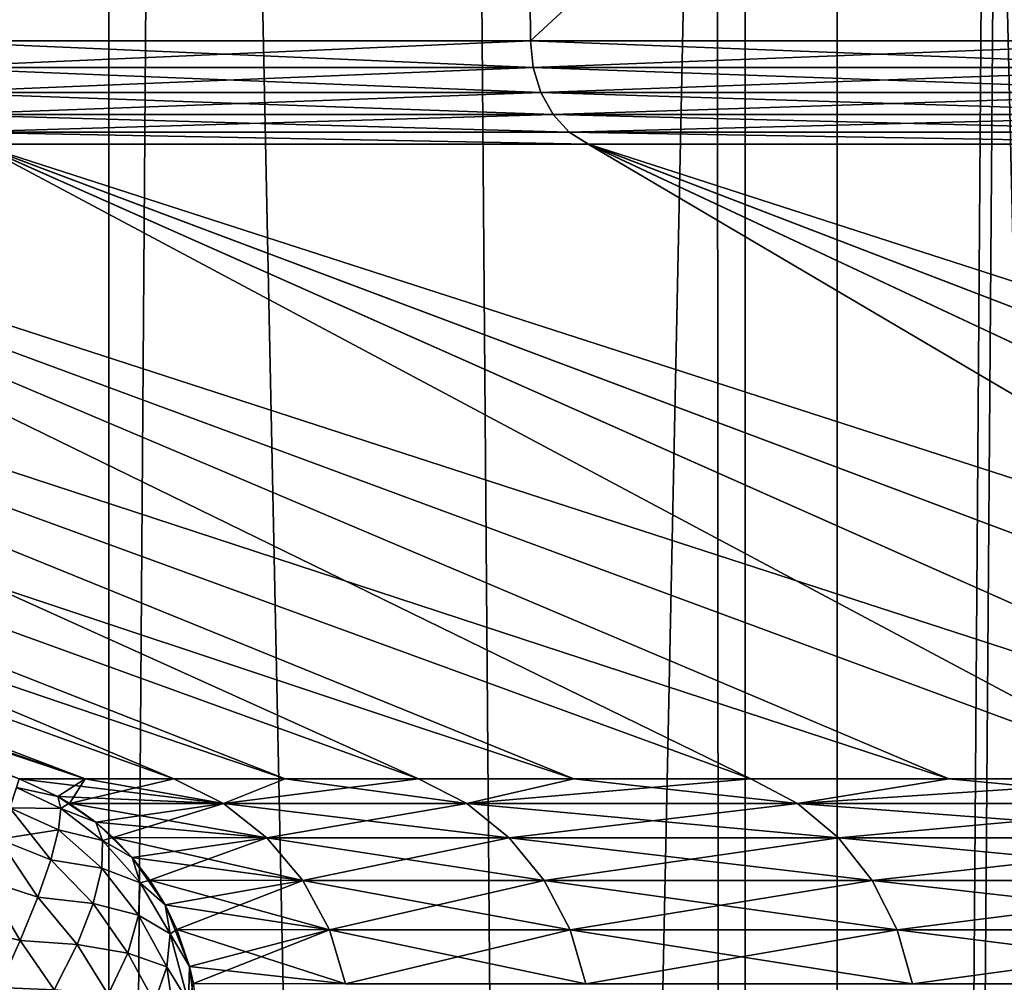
# Model space of a CAD drawing. Header units: metres. Extents: x -24 to 24, y -69 to 184.
# Tile 182 of 256: x -18.08 to -16.29, y -11.37 to -9.62. Entities that reach past the tile are written whole.
import ezdxf

# ---------------------------------------------------------------- set-up
doc = ezdxf.new("R2010")
doc.units = ezdxf.units.M
for name, color, linetype in [('125', 7, 'CONTINUOUS'), ('126', 7, 'CONTINUOUS'), ('130', 7, 'CONTINUOUS'), ('131', 7, 'CONTINUOUS'), ('28', 7, 'CONTINUOUS'), ('367', 7, 'CONTINUOUS'), ('369', 7, 'CONTINUOUS'), ('3981', 7, 'CONTINUOUS'), ('3984', 7, 'CONTINUOUS'), ('3997', 7, 'CONTINUOUS'), ('560', 2, 'CONTINUOUS'), ('569', 2, 'CONTINUOUS'), ('92', 7, 'CONTINUOUS'), ('96', 7, 'CONTINUOUS')]:
    doc.layers.add(name, color=color, linetype=linetype)

msp = doc.modelspace()

# ---------------------------------------------------------------- linework, layer by layer
at = {"layer": '125'}
for points in [[(-18.078611, -11.002237, 2.071301), (-18.083245, -11.017669, 1.963509), (-18.00847, -11.034334, 2.063269)], [(-18.083245, -11.017669, 1.963509), (-18.095731, -11.054691, 1.861763), (-18.002837, -11.05597, 1.962335)], [(-18.00847, -11.034334, 2.063269), (-18.083245, -11.017669, 1.963509), (-18.002837, -11.05597, 1.962335)], [(-18.00847, -11.034334, 2.063269), (-18.002837, -11.05597, 1.962335), (-17.98783, -11.046462, 2.06089)], [(-17.98783, -11.046462, 2.06089), (-18.002837, -11.05597, 1.962335), (-17.939281, -11.080776, 2.055326)], [(-18.095731, -11.054691, 1.861763), (-18.115477, -11.111547, 1.770899), (-18.006923, -11.094972, 1.868455)], [(-18.002837, -11.05597, 1.962335), (-18.095731, -11.054691, 1.861763), (-18.006923, -11.094972, 1.868455)], [(-18.002837, -11.05597, 1.962335), (-18.006923, -11.094972, 1.868455), (-17.926886, -11.114573, 1.953855)], [(-17.939281, -11.080776, 2.055326), (-18.002837, -11.05597, 1.962335), (-17.926886, -11.114573, 1.953855)], [(-17.939281, -11.080776, 2.055326), (-17.926886, -11.114573, 1.953855), (-17.907414, -11.108591, 2.051692)], [(-18.006923, -11.094972, 1.868455), (-18.115477, -11.111547, 1.770899), (-18.021011, -11.149588, 1.78378)], [(-18.006923, -11.094972, 1.868455), (-18.021011, -11.149588, 1.78378), (-17.928235, -11.164726, 1.860646)], [(-17.926886, -11.114573, 1.953855), (-18.006923, -11.094972, 1.868455), (-17.928235, -11.164726, 1.860646)], [(-18.115477, -11.111547, 1.770899), (-18.141543, -11.185532, 1.695233), (-18.044519, -11.217556, 1.711816)], [(-18.021011, -11.149588, 1.78378), (-18.115477, -11.111547, 1.770899), (-18.044519, -11.217556, 1.711816)], [(-17.926886, -11.114573, 1.953855), (-17.928235, -11.164726, 1.860646), (-17.858695, -11.191094, 1.952602)], [(-17.907414, -11.108591, 2.051692), (-17.926886, -11.114573, 1.953855), (-17.8728, -11.14499, 2.047733)], [(-17.8728, -11.14499, 2.047733), (-17.926886, -11.114573, 1.953855), (-17.858695, -11.191094, 1.952602)], [(-18.021011, -11.149588, 1.78378), (-18.044519, -11.217556, 1.711816), (-17.943939, -11.228655, 1.77775)], [(-17.928235, -11.164726, 1.860646), (-18.021011, -11.149588, 1.78378), (-17.943939, -11.228655, 1.77775)], [(-17.8728, -11.14499, 2.047733), (-17.858695, -11.191094, 1.952602), (-17.840787, -11.186461, 2.044053)], [(-17.928235, -11.164726, 1.860646), (-17.943939, -11.228655, 1.77775), (-17.861226, -11.250128, 1.865495)], [(-17.858695, -11.191094, 1.952602), (-17.928235, -11.164726, 1.860646), (-17.861226, -11.250128, 1.865495)], [(-18.141543, -11.185532, 1.695233), (-18.172692, -11.273134, 1.638361), (-18.076474, -11.296064, 1.655542)], [(-18.044519, -11.217556, 1.711816), (-18.141543, -11.185532, 1.695233), (-18.076474, -11.296064, 1.655542)], [(-17.858695, -11.191094, 1.952602), (-17.861226, -11.250128, 1.865495), (-17.803759, -11.28404, 1.961012)], [(-17.840787, -11.186461, 2.044053), (-17.858695, -11.191094, 1.952602), (-17.813036, -11.231517, 2.04086)], [(-17.813036, -11.231517, 2.04086), (-17.858695, -11.191094, 1.952602), (-17.803759, -11.28404, 1.961012)], [(-18.044519, -11.217556, 1.711816), (-18.076474, -11.296064, 1.655542), (-17.973294, -11.303495, 1.708884)], [(-17.943939, -11.228655, 1.77775), (-18.044519, -11.217556, 1.711816), (-17.973294, -11.303495, 1.708884)], [(-17.943939, -11.228655, 1.77775), (-17.973294, -11.303495, 1.708884), (-17.880919, -11.318999, 1.788372)], [(-17.861226, -11.250128, 1.865495), (-17.943939, -11.228655, 1.77775), (-17.880919, -11.318999, 1.788372)], [(-17.813036, -11.231517, 2.04086), (-17.803759, -11.28404, 1.961012), (-17.791442, -11.276262, 2.03839)], [(-17.861226, -11.250128, 1.865495), (-17.880919, -11.318999, 1.788372), (-17.810136, -11.343858, 1.887329)], [(-17.803759, -11.28404, 1.961012), (-17.861226, -11.250128, 1.865495), (-17.810136, -11.343858, 1.887329)], [(-18.076474, -11.296064, 1.655542), (-18.172692, -11.273134, 1.638361), (-18.115551, -11.381859, 1.617288)], [(-17.791442, -11.276262, 2.03839), (-17.803759, -11.28404, 1.961012), (-17.768537, -11.343237, 2.035763)], [(-18.076474, -11.296064, 1.655542), (-18.115551, -11.381859, 1.617288), (-18.014984, -11.385891, 1.657135)], [(-17.973294, -11.303495, 1.708884), (-18.076474, -11.296064, 1.655542), (-18.014984, -11.385891, 1.657135)], [(-17.803759, -11.28404, 1.961012), (-17.810136, -11.343858, 1.887329), (-17.770434, -11.408141, 1.959027)], [(-17.768537, -11.343237, 2.035763), (-17.803759, -11.28404, 1.961012), (-17.770434, -11.408141, 1.959027)], [(-17.973294, -11.303495, 1.708884), (-18.014984, -11.385891, 1.657135), (-17.916903, -11.394655, 1.72465)], [(-17.880919, -11.318999, 1.788372), (-17.973294, -11.303495, 1.708884), (-17.916903, -11.394655, 1.72465)], [(-17.880919, -11.318999, 1.788372), (-17.916903, -11.394655, 1.72465), (-17.832379, -11.408317, 1.821009)], [(-17.810136, -11.343858, 1.887329), (-17.880919, -11.318999, 1.788372), (-17.832379, -11.408317, 1.821009)], [(-17.791269, -11.476089, 1.888493), (-17.810136, -11.343858, 1.887329), (-17.832379, -11.408317, 1.821009)], [(-17.810136, -11.343858, 1.887329), (-17.791269, -11.476089, 1.888493), (-17.770434, -11.408141, 1.959027)], [(-17.768537, -11.343237, 2.035763), (-17.770434, -11.408141, 1.959027), (-17.76136, -11.374251, 2.034964)]]:
    msp.add_3dface(points, dxfattribs=at)
at = {"layer": '126'}
for points in [[(-18.078611, -11.002237, 2.071301), (-18.00847, -11.034334, 2.063269), (-17.707122, -11.046907, 3.77373)], [(-17.958554, -11.002237, 2.935439), (-18.078611, -11.002237, 2.071301), (-17.707122, -11.046907, 3.77373)], [(-17.797211, -11.002237, 3.792853), (-17.958554, -11.002237, 2.935439), (-17.707122, -11.046907, 3.77373)], [(-17.594952, -11.002237, 4.641564), (-17.797211, -11.002237, 3.792853), (-17.707122, -11.046907, 3.77373)], [(-17.264395, -11.046907, 5.45196), (-17.594952, -11.002237, 4.641564), (-17.707122, -11.046907, 3.77373)], [(-17.352241, -11.002237, 5.479616), (-17.594952, -11.002237, 4.641564), (-17.264395, -11.046907, 5.45196)], [(-17.069637, -11.002237, 6.305073), (-17.352241, -11.002237, 5.479616), (-17.264395, -11.046907, 5.45196)], [(-16.663001, -11.046907, 7.080084), (-17.069637, -11.002237, 6.305073), (-17.264395, -11.046907, 5.45196)], [(-16.747794, -11.002237, 7.116029), (-17.069637, -11.002237, 6.305073), (-16.663001, -11.046907, 7.080084)], [(-16.387456, -11.002237, 7.910611), (-16.747794, -11.002237, 7.116029), (-16.663001, -11.046907, 7.080084)], [(-15.908468, -11.046907, 8.643139), (-16.387456, -11.002237, 7.910611), (-16.663001, -11.046907, 7.080084)], [(-15.989451, -11.002237, 8.686998), (-16.387456, -11.002237, 7.910611), (-15.908468, -11.046907, 8.643139)], [(-18.00847, -11.034334, 2.063269), (-17.98783, -11.046462, 2.06089), (-17.707122, -11.046907, 3.77373)], [(-17.707122, -11.046907, 3.77373), (-17.98783, -11.046462, 2.06089), (-17.627759, -11.109467, 3.756816)], [(-17.98783, -11.046462, 2.06089), (-17.939281, -11.080776, 2.055326), (-17.627759, -11.109467, 3.756816)], [(-17.187017, -11.109467, 5.427524), (-17.707122, -11.046907, 3.77373), (-17.627759, -11.109467, 3.756816)], [(-17.264395, -11.046907, 5.45196), (-17.707122, -11.046907, 3.77373), (-17.187017, -11.109467, 5.427524)], [(-16.588318, -11.109467, 7.048351), (-17.264395, -11.046907, 5.45196), (-17.187017, -11.109467, 5.427524)], [(-16.663001, -11.046907, 7.080084), (-17.264395, -11.046907, 5.45196), (-16.588318, -11.109467, 7.048351)], [(-15.837167, -11.109467, 8.604401), (-16.663001, -11.046907, 7.080084), (-16.588318, -11.109467, 7.048351)], [(-15.908468, -11.046907, 8.643139), (-16.663001, -11.046907, 7.080084), (-15.837167, -11.109467, 8.604401)], [(-17.939281, -11.080776, 2.055326), (-17.907414, -11.108591, 2.051692), (-17.627759, -11.109467, 3.756816)], [(-17.627759, -11.109467, 3.756816), (-17.907414, -11.108591, 2.051692), (-17.562535, -11.187254, 3.742916)], [(-17.907414, -11.108591, 2.051692), (-17.8728, -11.14499, 2.047733), (-17.562535, -11.187254, 3.742916)], [(-17.123424, -11.187254, 5.407442), (-17.627759, -11.109467, 3.756816), (-17.562535, -11.187254, 3.742916)], [(-17.187017, -11.109467, 5.427524), (-17.627759, -11.109467, 3.756816), (-17.123424, -11.187254, 5.407442)], [(-16.526941, -11.187254, 7.022272), (-17.187017, -11.109467, 5.427524), (-17.123424, -11.187254, 5.407442)], [(-16.588318, -11.109467, 7.048351), (-17.187017, -11.109467, 5.427524), (-16.526941, -11.187254, 7.022272)], [(-15.778568, -11.187254, 8.572564), (-16.588318, -11.109467, 7.048351), (-16.526941, -11.187254, 7.022272)], [(-15.837167, -11.109467, 8.604401), (-16.588318, -11.109467, 7.048351), (-15.778568, -11.187254, 8.572564)], [(-17.8728, -11.14499, 2.047733), (-17.840787, -11.186461, 2.044053), (-17.562535, -11.187254, 3.742916)], [(-17.562535, -11.187254, 3.742916), (-17.840787, -11.186461, 2.044053), (-17.514189, -11.277001, 3.732612)], [(-17.840787, -11.186461, 2.044053), (-17.813036, -11.231517, 2.04086), (-17.514189, -11.277001, 3.732612)], [(-17.076286, -11.277001, 5.392556), (-17.562535, -11.187254, 3.742916), (-17.514189, -11.277001, 3.732612)], [(-17.123424, -11.187254, 5.407442), (-17.562535, -11.187254, 3.742916), (-17.076286, -11.277001, 5.392556)], [(-16.481445, -11.277001, 7.002941), (-17.123424, -11.187254, 5.407442), (-17.076286, -11.277001, 5.392556)], [(-16.526941, -11.187254, 7.022272), (-17.123424, -11.187254, 5.407442), (-16.481445, -11.277001, 7.002941)], [(-15.735133, -11.277001, 8.548965), (-16.526941, -11.187254, 7.022272), (-16.481445, -11.277001, 7.002941)], [(-15.778568, -11.187254, 8.572564), (-16.526941, -11.187254, 7.022272), (-15.735133, -11.277001, 8.548965)], [(-17.813036, -11.231517, 2.04086), (-17.791442, -11.276262, 2.03839), (-17.514189, -11.277001, 3.732612)], [(-17.514189, -11.277001, 3.732612), (-17.791442, -11.276262, 2.03839), (-17.48475, -11.374941, 3.726338)], [(-17.791442, -11.276262, 2.03839), (-17.768537, -11.343237, 2.035763), (-17.48475, -11.374941, 3.726338)], [(-17.047583, -11.374941, 5.383492), (-17.514189, -11.277001, 3.732612), (-17.48475, -11.374941, 3.726338)], [(-17.076286, -11.277001, 5.392556), (-17.514189, -11.277001, 3.732612), (-17.047583, -11.374941, 5.383492)], [(-16.453742, -11.374941, 6.99117), (-17.076286, -11.277001, 5.392556), (-17.047583, -11.374941, 5.383492)], [(-16.481445, -11.277001, 7.002941), (-17.076286, -11.277001, 5.392556), (-16.453742, -11.374941, 6.99117)], [(-15.708684, -11.374941, 8.534596), (-16.481445, -11.277001, 7.002941), (-16.453742, -11.374941, 6.99117)], [(-15.735133, -11.277001, 8.548965), (-16.481445, -11.277001, 7.002941), (-15.708684, -11.374941, 8.534596)], [(-17.768537, -11.343237, 2.035763), (-17.76136, -11.374251, 2.034964), (-17.48475, -11.374941, 3.726338)]]:
    msp.add_3dface(points, dxfattribs=at)
at = {"layer": '130'}
for points in [[(-18.008398, -11.034374, -2.063257), (-18.078611, -11.002237, -2.071301), (-17.958554, -11.002237, -2.935437)], [(-17.987116, -11.046905, -2.060818), (-18.008398, -11.034374, -2.063257), (-17.958554, -11.002237, -2.935437)], [(-17.797212, -11.002237, -3.79285), (-17.987116, -11.046905, -2.060818), (-17.958554, -11.002237, -2.935437)], [(-17.707122, -11.046907, -3.77373), (-17.987116, -11.046905, -2.060818), (-17.797212, -11.002237, -3.79285)], [(-17.594952, -11.002237, -4.641564), (-17.707122, -11.046907, -3.77373), (-17.797212, -11.002237, -3.79285)], [(-17.352241, -11.002237, -5.479617), (-17.707122, -11.046907, -3.77373), (-17.594952, -11.002237, -4.641564)], [(-17.264395, -11.046907, -5.45196), (-17.707122, -11.046907, -3.77373), (-17.352241, -11.002237, -5.479617)], [(-17.069636, -11.002237, -6.305076), (-17.264395, -11.046907, -5.45196), (-17.352241, -11.002237, -5.479617)], [(-16.747792, -11.002237, -7.116033), (-17.264395, -11.046907, -5.45196), (-17.069636, -11.002237, -6.305076)], [(-16.663001, -11.046907, -7.080084), (-17.264395, -11.046907, -5.45196), (-16.747792, -11.002237, -7.116033)], [(-16.387452, -11.002237, -7.910618), (-16.663001, -11.046907, -7.080084), (-16.747792, -11.002237, -7.116033)], [(-15.989445, -11.002237, -8.687008), (-16.663001, -11.046907, -7.080084), (-16.387452, -11.002237, -7.910618)], [(-15.908468, -11.046907, -8.643139), (-16.663001, -11.046907, -7.080084), (-15.989445, -11.002237, -8.687008)], [(-17.987116, -11.046905, -2.060818), (-17.707122, -11.046907, -3.77373), (-17.939277, -11.080778, -2.055337)], [(-17.939277, -11.080778, -2.055337), (-17.707122, -11.046907, -3.77373), (-17.907406, -11.108599, -2.051686)], [(-17.907406, -11.108599, -2.051686), (-17.707122, -11.046907, -3.77373), (-17.627759, -11.109467, -3.756816)], [(-17.707122, -11.046907, -3.77373), (-17.264395, -11.046907, -5.45196), (-17.627759, -11.109467, -3.756816)], [(-17.627759, -11.109467, -3.756816), (-17.264395, -11.046907, -5.45196), (-17.187017, -11.109467, -5.427524)], [(-17.264395, -11.046907, -5.45196), (-16.663001, -11.046907, -7.080084), (-17.187017, -11.109467, -5.427524)], [(-17.187017, -11.109467, -5.427524), (-16.663001, -11.046907, -7.080084), (-16.588318, -11.109467, -7.048351)], [(-16.663001, -11.046907, -7.080084), (-15.908468, -11.046907, -8.643139), (-16.588318, -11.109467, -7.048351)], [(-16.588318, -11.109467, -7.048351), (-15.908468, -11.046907, -8.643139), (-15.837167, -11.109467, -8.604401)], [(-17.907406, -11.108599, -2.051686), (-17.627759, -11.109467, -3.756816), (-17.872799, -11.144992, -2.047721)], [(-17.872799, -11.144992, -2.047721), (-17.627759, -11.109467, -3.756816), (-17.840787, -11.186461, -2.044053)], [(-17.840787, -11.186461, -2.044053), (-17.627759, -11.109467, -3.756816), (-17.562535, -11.187254, -3.742916)], [(-17.627759, -11.109467, -3.756816), (-17.187017, -11.109467, -5.427524), (-17.562535, -11.187254, -3.742916)], [(-17.562535, -11.187254, -3.742916), (-17.187017, -11.109467, -5.427524), (-17.123424, -11.187254, -5.407442)], [(-17.187017, -11.109467, -5.427524), (-16.588318, -11.109467, -7.048351), (-17.123424, -11.187254, -5.407442)], [(-17.123424, -11.187254, -5.407442), (-16.588318, -11.109467, -7.048351), (-16.526941, -11.187254, -7.022272)], [(-16.588318, -11.109467, -7.048351), (-15.837167, -11.109467, -8.604401), (-16.526941, -11.187254, -7.022272)], [(-16.526941, -11.187254, -7.022272), (-15.837167, -11.109467, -8.604401), (-15.778568, -11.187254, -8.572564)], [(-17.840787, -11.186461, -2.044053), (-17.562535, -11.187254, -3.742916), (-17.813033, -11.23152, -2.040873)], [(-17.813033, -11.23152, -2.040873), (-17.562535, -11.187254, -3.742916), (-17.79144, -11.276265, -2.038399)], [(-17.79144, -11.276265, -2.038399), (-17.562535, -11.187254, -3.742916), (-17.514189, -11.277001, -3.732612)], [(-17.562535, -11.187254, -3.742916), (-17.123424, -11.187254, -5.407442), (-17.514189, -11.277001, -3.732612)], [(-17.514189, -11.277001, -3.732612), (-17.123424, -11.187254, -5.407442), (-17.076286, -11.277001, -5.392556)], [(-17.123424, -11.187254, -5.407442), (-16.526941, -11.187254, -7.022272), (-17.076286, -11.277001, -5.392556)], [(-17.076286, -11.277001, -5.392556), (-16.526941, -11.187254, -7.022272), (-16.481445, -11.277001, -7.002941)], [(-16.526941, -11.187254, -7.022272), (-15.778568, -11.187254, -8.572564), (-16.481445, -11.277001, -7.002941)], [(-16.481445, -11.277001, -7.002941), (-15.778568, -11.187254, -8.572564), (-15.735133, -11.277001, -8.548965)], [(-17.79144, -11.276265, -2.038399), (-17.514189, -11.277001, -3.732612), (-17.768535, -11.343241, -2.035775)], [(-17.768535, -11.343241, -2.035775), (-17.514189, -11.277001, -3.732612), (-17.761362, -11.374249, -2.034953)], [(-17.761362, -11.374249, -2.034953), (-17.514189, -11.277001, -3.732612), (-17.48475, -11.374941, -3.726338)], [(-17.514189, -11.277001, -3.732612), (-17.076286, -11.277001, -5.392556), (-17.48475, -11.374941, -3.726338)], [(-17.48475, -11.374941, -3.726338), (-17.076286, -11.277001, -5.392556), (-17.047583, -11.374941, -5.383492)], [(-17.076286, -11.277001, -5.392556), (-16.481445, -11.277001, -7.002941), (-17.047583, -11.374941, -5.383492)], [(-17.047583, -11.374941, -5.383492), (-16.481445, -11.277001, -7.002941), (-16.453742, -11.374941, -6.99117)], [(-16.481445, -11.277001, -7.002941), (-15.735133, -11.277001, -8.548965), (-16.453742, -11.374941, -6.99117)], [(-16.453742, -11.374941, -6.99117), (-15.735133, -11.277001, -8.548965), (-15.708684, -11.374941, -8.534596)]]:
    msp.add_3dface(points, dxfattribs=at)
at = {"layer": '131'}
for points in [[(-18.083245, -11.017669, -1.963509), (-18.078611, -11.002237, -2.071301), (-18.008398, -11.034374, -2.063257)], [(-18.095731, -11.054691, -1.861763), (-18.083245, -11.017669, -1.963509), (-18.002836, -11.056001, -1.962239)], [(-18.083245, -11.017669, -1.963509), (-18.008398, -11.034374, -2.063257), (-18.002836, -11.056001, -1.962239)], [(-18.008398, -11.034374, -2.063257), (-17.939277, -11.080778, -2.055337), (-18.002836, -11.056001, -1.962239)], [(-18.008398, -11.034374, -2.063257), (-17.987116, -11.046905, -2.060818), (-17.939277, -11.080778, -2.055337)], [(-18.115477, -11.111547, -1.770899), (-18.095731, -11.054691, -1.861763), (-18.021024, -11.149628, -1.783728)], [(-18.00693, -11.095011, -1.868381), (-18.095731, -11.054691, -1.861763), (-18.002836, -11.056001, -1.962239)], [(-18.021024, -11.149628, -1.783728), (-18.095731, -11.054691, -1.861763), (-18.00693, -11.095011, -1.868381)], [(-18.00693, -11.095011, -1.868381), (-18.002836, -11.056001, -1.962239), (-17.926886, -11.114573, -1.953855)], [(-18.002836, -11.056001, -1.962239), (-17.939277, -11.080778, -2.055337), (-17.926886, -11.114573, -1.953855)], [(-17.939277, -11.080778, -2.055337), (-17.872799, -11.144992, -2.047721), (-17.926886, -11.114573, -1.953855)], [(-17.939277, -11.080778, -2.055337), (-17.907406, -11.108599, -2.051686), (-17.872799, -11.144992, -2.047721)], [(-18.021024, -11.149628, -1.783728), (-18.00693, -11.095011, -1.868381), (-17.928235, -11.164726, -1.860646)], [(-17.928235, -11.164726, -1.860646), (-18.00693, -11.095011, -1.868381), (-17.926886, -11.114573, -1.953855)], [(-18.141543, -11.185532, -1.695233), (-18.115477, -11.111547, -1.770899), (-18.044533, -11.217593, -1.711784)], [(-18.044533, -11.217593, -1.711784), (-18.115477, -11.111547, -1.770899), (-18.021024, -11.149628, -1.783728)], [(-17.928235, -11.164726, -1.860646), (-17.926886, -11.114573, -1.953855), (-17.858695, -11.191094, -1.952602)], [(-17.926886, -11.114573, -1.953855), (-17.872799, -11.144992, -2.047721), (-17.858695, -11.191094, -1.952602)], [(-18.044533, -11.217593, -1.711784), (-18.021024, -11.149628, -1.783728), (-17.943939, -11.228655, -1.77775)], [(-17.943939, -11.228655, -1.77775), (-18.021024, -11.149628, -1.783728), (-17.928235, -11.164726, -1.860646)], [(-17.872799, -11.144992, -2.047721), (-17.813033, -11.23152, -2.040873), (-17.858695, -11.191094, -1.952602)], [(-17.872799, -11.144992, -2.047721), (-17.840787, -11.186461, -2.044053), (-17.813033, -11.23152, -2.040873)], [(-17.943939, -11.228655, -1.77775), (-17.928235, -11.164726, -1.860646), (-17.861226, -11.250128, -1.865495)], [(-17.861226, -11.250128, -1.865495), (-17.928235, -11.164726, -1.860646), (-17.858695, -11.191094, -1.952602)], [(-18.172692, -11.273134, -1.638361), (-18.141543, -11.185532, -1.695233), (-18.076485, -11.296091, -1.655526)], [(-18.076485, -11.296091, -1.655526), (-18.141543, -11.185532, -1.695233), (-18.044533, -11.217593, -1.711784)], [(-17.861226, -11.250128, -1.865495), (-17.858695, -11.191094, -1.952602), (-17.803759, -11.28404, -1.961012)], [(-17.858695, -11.191094, -1.952602), (-17.813033, -11.23152, -2.040873), (-17.803759, -11.28404, -1.961012)], [(-18.076485, -11.296091, -1.655526), (-18.044533, -11.217593, -1.711784), (-17.973294, -11.303495, -1.708884)], [(-17.973294, -11.303495, -1.708884), (-18.044533, -11.217593, -1.711784), (-17.943939, -11.228655, -1.77775)], [(-17.973294, -11.303495, -1.708884), (-17.943939, -11.228655, -1.77775), (-17.880919, -11.318999, -1.788372)], [(-17.880919, -11.318999, -1.788372), (-17.943939, -11.228655, -1.77775), (-17.861226, -11.250128, -1.865495)], [(-17.813033, -11.23152, -2.040873), (-17.768535, -11.343241, -2.035775), (-17.803759, -11.28404, -1.961012)], [(-17.813033, -11.23152, -2.040873), (-17.79144, -11.276265, -2.038399), (-17.768535, -11.343241, -2.035775)], [(-17.880919, -11.318999, -1.788372), (-17.861226, -11.250128, -1.865495), (-17.810136, -11.343858, -1.887329)], [(-17.810136, -11.343858, -1.887329), (-17.861226, -11.250128, -1.865495), (-17.803759, -11.28404, -1.961012)], [(-18.115558, -11.381874, -1.617284), (-18.172692, -11.273134, -1.638361), (-18.076485, -11.296091, -1.655526)], [(-18.115558, -11.381874, -1.617284), (-18.076485, -11.296091, -1.655526), (-18.014984, -11.385891, -1.657135)], [(-18.014984, -11.385891, -1.657135), (-18.076485, -11.296091, -1.655526), (-17.973294, -11.303495, -1.708884)], [(-17.810136, -11.343858, -1.887329), (-17.803759, -11.28404, -1.961012), (-17.770434, -11.408141, -1.959027)], [(-17.803759, -11.28404, -1.961012), (-17.768535, -11.343241, -2.035775), (-17.770434, -11.408141, -1.959027)], [(-18.014984, -11.385891, -1.657135), (-17.973294, -11.303495, -1.708884), (-17.916903, -11.394655, -1.72465)], [(-17.916903, -11.394655, -1.72465), (-17.973294, -11.303495, -1.708884), (-17.880919, -11.318999, -1.788372)], [(-17.916903, -11.394655, -1.72465), (-17.880919, -11.318999, -1.788372), (-17.832379, -11.408317, -1.821009)], [(-17.832379, -11.408317, -1.821009), (-17.880919, -11.318999, -1.788372), (-17.810136, -11.343858, -1.887329)], [(-17.832379, -11.408317, -1.821009), (-17.810136, -11.343858, -1.887329), (-17.791269, -11.476089, -1.888493)], [(-17.791269, -11.476089, -1.888493), (-17.810136, -11.343858, -1.887329), (-17.770434, -11.408141, -1.959027)], [(-17.768535, -11.343241, -2.035775), (-17.751778, -11.476447, -2.033855), (-17.770434, -11.408141, -1.959027)], [(-17.768535, -11.343241, -2.035775), (-17.761362, -11.374249, -2.034953), (-17.751778, -11.476447, -2.033855)]]:
    msp.add_3dface(points, dxfattribs=at)
at = {"layer": '28'}
for points in [[(-20.992493, -9.847897, 3.990482), (-21.27017, -9.847897, 2.046602), (-17.958554, -11.002237, 2.935439)], [(-21.27017, -9.847897, 2.046602), (-19.603853, -10.450871, 2.059583), (-17.958554, -11.002237, 2.935439)], [(-17.797211, -11.002237, 3.792853), (-20.992493, -9.847897, 3.990482), (-17.958554, -11.002237, 2.935439)], [(-17.594952, -11.002237, 4.641564), (-20.992493, -9.847897, 3.990482), (-17.797211, -11.002237, 3.792853)], [(-20.53752, -9.847897, 5.900758), (-20.992493, -9.847897, 3.990482), (-17.594952, -11.002237, 4.641564)], [(-17.352241, -11.002237, 5.479616), (-20.53752, -9.847897, 5.900758), (-17.594952, -11.002237, 4.641564)], [(-17.069637, -11.002237, 6.305073), (-20.53752, -9.847897, 5.900758), (-17.352241, -11.002237, 5.479616)], [(-19.909101, -9.847897, 7.76121), (-20.53752, -9.847897, 5.900758), (-17.069637, -11.002237, 6.305073)], [(-16.747794, -11.002237, 7.116029), (-19.909101, -9.847897, 7.76121), (-17.069637, -11.002237, 6.305073)], [(-16.387456, -11.002237, 7.910611), (-19.909101, -9.847897, 7.76121), (-16.747794, -11.002237, 7.116029)], [(-19.112544, -9.847897, 9.556117), (-19.909101, -9.847897, 7.76121), (-16.387456, -11.002237, 7.910611)], [(-15.989451, -11.002237, 8.686998), (-19.112544, -9.847897, 9.556117), (-16.387456, -11.002237, 7.910611)], [(-15.554686, -11.002237, 9.443421), (-19.112544, -9.847897, 9.556117), (-15.989451, -11.002237, 8.686998)], [(-18.154575, -9.847897, 11.27032), (-19.112544, -9.847897, 9.556117), (-15.554686, -11.002237, 9.443421)], [(-15.084154, -11.002237, 10.178151), (-18.154575, -9.847897, 11.27032), (-15.554686, -11.002237, 9.443421)], [(-14.578936, -11.002237, 10.889495), (-18.154575, -9.847897, 11.27032), (-15.084154, -11.002237, 10.178151)], [(-17.043291, -9.847897, 12.889333), (-18.154575, -9.847897, 11.27032), (-14.578936, -11.002237, 10.889495)], [(-14.040193, -11.002237, 11.575813), (-17.043291, -9.847897, 12.889333), (-14.578936, -11.002237, 10.889495)], [(-13.469169, -11.002237, 12.23552), (-17.043291, -9.847897, 12.889333), (-14.040193, -11.002237, 11.575813)], [(-15.788076, -9.847897, 14.399491), (-17.043291, -9.847897, 12.889333), (-13.469169, -11.002237, 12.23552)], [(-18.078611, -11.002237, 2.071301), (-17.958554, -11.002237, 2.935439), (-19.603853, -10.450871, 2.059583)]]:
    msp.add_3dface(points, dxfattribs=at)
at = {"layer": '367'}
for points in [[(-16.758269, 145.2, -17.527775), (-18.261983, -68.3, -15.955014), (-18.261983, 145.2, -15.955014)], [(-16.758269, -68.3, -17.527775), (-18.261983, -68.3, -15.955014), (-16.758269, 145.2, -17.527775)], [(-15.119628, 145.2, -18.959413), (-16.758269, -68.3, -17.527775), (-16.758269, 145.2, -17.527775)], [(-15.119628, -68.3, -18.959413), (-16.758269, -68.3, -17.527775), (-15.119628, 145.2, -18.959413)]]:
    msp.add_3dface(points, dxfattribs=at)
at = {"layer": '369'}
for points in [[(-18.809153, 72.919451, 15.306151), (-18.261983, -68.3, 15.955014), (-17.899708, 71.664852, 16.360408)], [(-18.261983, -68.3, 15.955014), (-16.758269, -68.3, 17.527775), (-17.899708, 71.664852, 16.360408)], [(-17.899708, 71.664852, 16.360408), (-16.758269, -68.3, 17.527775), (-16.877375, 70.528136, 17.413119)], [(-16.877375, 70.528136, 17.413119), (-16.758269, -68.3, 17.527775), (-15.75032, 69.513851, 18.438815)], [(-16.758269, -68.3, 17.527775), (-15.119628, -68.3, 18.959413), (-15.75032, 69.513851, 18.438815)]]:
    msp.add_3dface(points, dxfattribs=at)
at = {"layer": '3981'}
for points in [[(-18.266366, -9.659958, 11.339747), (-17.157359, -8.496539, 12.95666), (-18.279659, -8.496539, 11.318307)], [(-18.266366, -9.659958, 11.339747), (-17.148238, -9.659958, 12.968729), (-17.157359, -8.496539, 12.95666)], [(-17.148238, -9.659958, 12.968729), (-15.88868, -8.496539, 14.484469), (-17.157359, -8.496539, 12.95666)], [(-17.148238, -9.659958, 12.968729), (-15.885292, -9.659958, 14.488185), (-15.88868, -8.496539, 14.484469)]]:
    msp.add_3dface(points, dxfattribs=at)
at = {"layer": '3984'}
for points in [[(-18.266369, -9.659958, -11.339743), (-18.27965, -8.496539, -11.318321), (-17.157355, -8.496539, -12.956665)], [(-17.14824, -9.659958, -12.968727), (-18.266369, -9.659958, -11.339743), (-17.157355, -8.496539, -12.956665)], [(-17.14824, -9.659958, -12.968727), (-17.157355, -8.496539, -12.956665), (-15.888674, -8.496539, -14.484476)], [(-15.885295, -9.659958, -14.488181), (-17.14824, -9.659958, -12.968727), (-15.888674, -8.496539, -14.484476)]]:
    msp.add_3dface(points, dxfattribs=at)
at = {"layer": '3997'}
for points in [[(-20.992494, -9.847897, -3.990476), (-17.797212, -11.002237, -3.79285), (-17.958554, -11.002237, -2.935437)], [(-20.992494, -9.847897, -3.990476), (-20.537523, -9.847897, -5.900748), (-17.797212, -11.002237, -3.79285)], [(-18.078611, -11.002237, -2.071301), (-20.992494, -9.847897, -3.990476), (-17.958554, -11.002237, -2.935437)], [(-20.537523, -9.847897, -5.900748), (-17.594952, -11.002237, -4.641564), (-17.797212, -11.002237, -3.79285)], [(-20.537523, -9.847897, -5.900748), (-17.352241, -11.002237, -5.479617), (-17.594952, -11.002237, -4.641564)], [(-20.537523, -9.847897, -5.900748), (-19.909108, -9.847897, -7.761194), (-17.352241, -11.002237, -5.479617)], [(-19.909108, -9.847897, -7.761194), (-17.069636, -11.002237, -6.305076), (-17.352241, -11.002237, -5.479617)], [(-19.909108, -9.847897, -7.761194), (-16.747792, -11.002237, -7.116033), (-17.069636, -11.002237, -6.305076)], [(-19.909108, -9.847897, -7.761194), (-19.112554, -9.847897, -9.556096), (-16.747792, -11.002237, -7.116033)], [(-19.112554, -9.847897, -9.556096), (-16.387452, -11.002237, -7.910618), (-16.747792, -11.002237, -7.116033)], [(-19.112554, -9.847897, -9.556096), (-15.989445, -11.002237, -8.687008), (-16.387452, -11.002237, -7.910618)], [(-19.112554, -9.847897, -9.556096), (-18.154592, -9.847897, -11.270292), (-15.989445, -11.002237, -8.687008)], [(-18.154592, -9.847897, -11.270292), (-15.554679, -11.002237, -9.443433), (-15.989445, -11.002237, -8.687008)], [(-18.154592, -9.847897, -11.270292), (-15.084146, -11.002237, -10.178164), (-15.554679, -11.002237, -9.443433)], [(-18.154592, -9.847897, -11.270292), (-17.043314, -9.847897, -12.889304), (-15.084146, -11.002237, -10.178164)], [(-17.043314, -9.847897, -12.889304), (-14.578926, -11.002237, -10.889508), (-15.084146, -11.002237, -10.178164)], [(-17.043314, -9.847897, -12.889304), (-14.040183, -11.002237, -11.575824), (-14.578926, -11.002237, -10.889508)], [(-17.043314, -9.847897, -12.889304), (-15.788106, -9.847897, -14.399458), (-14.040183, -11.002237, -11.575824)]]:
    msp.add_3dface(points, dxfattribs=at)
at = {"layer": '560'}
for points in [[(-17.915405, -59.3, -13.529253), (-19.087337, 3.7, -11.818463), (-19.087341, -59.3, -11.818457)], [(-17.915415, 3.7, -13.529243), (-19.087337, 3.7, -11.818463), (-17.915405, -59.3, -13.529253)], [(-16.590719, -59.3, -15.124499), (-17.915415, 3.7, -13.529243), (-17.915405, -59.3, -13.529253)], [(-16.590716, 3.7, -15.124505), (-17.915415, 3.7, -13.529243), (-16.590719, -59.3, -15.124499)], [(-15.12452, -59.3, -16.590701), (-16.590716, 3.7, -15.124505), (-16.590719, -59.3, -15.124499)], [(-15.124513, 3.7, -16.590709), (-16.590716, 3.7, -15.124505), (-15.12452, -59.3, -16.590701)]]:
    msp.add_3dface(points, dxfattribs=at)
at = {"layer": '569'}
for points in [[(-19.087341, -59.3, 11.818457), (-19.087337, 3.7, 11.818463), (-17.915415, 3.7, 13.529243)], [(-17.915405, -59.3, 13.529253), (-19.087341, -59.3, 11.818457), (-17.915415, 3.7, 13.529243)], [(-17.915405, -59.3, 13.529253), (-17.915415, 3.7, 13.529243), (-16.590716, 3.7, 15.124505)], [(-16.590719, -59.3, 15.124499), (-17.915405, -59.3, 13.529253), (-16.590716, 3.7, 15.124505)], [(-16.590719, -59.3, 15.124499), (-16.590716, 3.7, 15.124505), (-15.124513, 3.7, 16.590709)], [(-15.12452, -59.3, 16.590701), (-16.590719, -59.3, 15.124499), (-15.124513, 3.7, 16.590709)]]:
    msp.add_3dface(points, dxfattribs=at)
at = {"layer": '92'}
for points in [[(-18.266369, -9.659958, -11.339743), (-17.14824, -9.659958, -12.968727), (-18.261355, -9.708201, -11.336623)], [(-18.261355, -9.708201, -11.336623), (-17.14824, -9.659958, -12.968727), (-17.143532, -9.708201, -12.965162)], [(-17.14824, -9.659958, -12.968727), (-15.885295, -9.659958, -14.488181), (-17.143532, -9.708201, -12.965162)], [(-17.143532, -9.708201, -12.965162), (-15.885295, -9.659958, -14.488181), (-15.880928, -9.708201, -14.484206)], [(-18.261355, -9.708201, -11.336623), (-17.143532, -9.708201, -12.965162), (-18.246521, -9.753766, -11.327415)], [(-18.246521, -9.753766, -11.327415), (-17.143532, -9.708201, -12.965162), (-17.129607, -9.753766, -12.95463)], [(-17.143532, -9.708201, -12.965162), (-15.880928, -9.708201, -14.484206), (-17.129607, -9.753766, -12.95463)], [(-17.129607, -9.753766, -12.95463), (-15.880928, -9.708201, -14.484206), (-15.868028, -9.753766, -14.472441)], [(-18.246521, -9.753766, -11.327415), (-17.129607, -9.753766, -12.95463), (-18.222755, -9.793748, -11.312661)], [(-18.222755, -9.793748, -11.312661), (-17.129607, -9.753766, -12.95463), (-17.107295, -9.793748, -12.937757)], [(-17.129607, -9.753766, -12.95463), (-15.868028, -9.753766, -14.472441), (-17.107295, -9.793748, -12.937757)], [(-17.107295, -9.793748, -12.937757), (-15.868028, -9.753766, -14.472441), (-15.84736, -9.793748, -14.45359)], [(-18.222755, -9.793748, -11.312661), (-17.107295, -9.793748, -12.937757), (-18.19147, -9.825766, -11.293239)], [(-18.19147, -9.825766, -11.293239), (-17.107295, -9.793748, -12.937757), (-17.077925, -9.825766, -12.915545)], [(-17.107295, -9.793748, -12.937757), (-15.84736, -9.793748, -14.45359), (-17.077925, -9.825766, -12.915545)], [(-17.077925, -9.825766, -12.915545), (-15.84736, -9.793748, -14.45359), (-15.820153, -9.825766, -14.428776)], [(-18.154592, -9.847897, -11.270292), (-18.19147, -9.825766, -11.293239), (-17.043314, -9.847897, -12.889304)], [(-18.19147, -9.825766, -11.293239), (-17.077925, -9.825766, -12.915545), (-17.043314, -9.847897, -12.889304)], [(-17.043314, -9.847897, -12.889304), (-17.077925, -9.825766, -12.915545), (-15.788106, -9.847897, -14.399458)], [(-17.077925, -9.825766, -12.915545), (-15.820153, -9.825766, -14.428776), (-15.788106, -9.847897, -14.399458)]]:
    msp.add_3dface(points, dxfattribs=at)
at = {"layer": '96'}
for points in [[(-17.143532, -9.708201, 12.965162), (-18.266366, -9.659958, 11.339747), (-18.261355, -9.708201, 11.336624)], [(-17.148238, -9.659958, 12.968729), (-18.266366, -9.659958, 11.339747), (-17.143532, -9.708201, 12.965162)], [(-15.880928, -9.708201, 14.484206), (-17.148238, -9.659958, 12.968729), (-17.143532, -9.708201, 12.965162)], [(-15.885292, -9.659958, 14.488185), (-17.148238, -9.659958, 12.968729), (-15.880928, -9.708201, 14.484206)], [(-17.129606, -9.753766, 12.95463), (-18.261355, -9.708201, 11.336624), (-18.246521, -9.753766, 11.327415)], [(-17.143532, -9.708201, 12.965162), (-18.261355, -9.708201, 11.336624), (-17.129606, -9.753766, 12.95463)], [(-15.868028, -9.753766, 14.472441), (-17.143532, -9.708201, 12.965162), (-17.129606, -9.753766, 12.95463)], [(-15.880928, -9.708201, 14.484206), (-17.143532, -9.708201, 12.965162), (-15.868028, -9.753766, 14.472441)], [(-17.107295, -9.793748, 12.937757), (-18.246521, -9.753766, 11.327415), (-18.222755, -9.793748, 11.312661)], [(-17.129606, -9.753766, 12.95463), (-18.246521, -9.753766, 11.327415), (-17.107295, -9.793748, 12.937757)], [(-15.84736, -9.793748, 14.45359), (-17.129606, -9.753766, 12.95463), (-17.107295, -9.793748, 12.937757)], [(-15.868028, -9.753766, 14.472441), (-17.129606, -9.753766, 12.95463), (-15.84736, -9.793748, 14.45359)], [(-17.077925, -9.825766, 12.915545), (-18.222755, -9.793748, 11.312661), (-18.19147, -9.825766, 11.293239)], [(-17.107295, -9.793748, 12.937757), (-18.222755, -9.793748, 11.312661), (-17.077925, -9.825766, 12.915545)], [(-15.820153, -9.825766, 14.428776), (-17.107295, -9.793748, 12.937757), (-17.077925, -9.825766, 12.915545)], [(-15.84736, -9.793748, 14.45359), (-17.107295, -9.793748, 12.937757), (-15.820153, -9.825766, 14.428776)], [(-17.043291, -9.847897, 12.889333), (-17.077925, -9.825766, 12.915545), (-18.19147, -9.825766, 11.293239)], [(-18.154575, -9.847897, 11.27032), (-17.043291, -9.847897, 12.889333), (-18.19147, -9.825766, 11.293239)], [(-15.788076, -9.847897, 14.399491), (-15.820153, -9.825766, 14.428776), (-17.077925, -9.825766, 12.915545)], [(-17.043291, -9.847897, 12.889333), (-15.788076, -9.847897, 14.399491), (-17.077925, -9.825766, 12.915545)]]:
    msp.add_3dface(points, dxfattribs=at)

doc.saveas('drawing.dxf')
